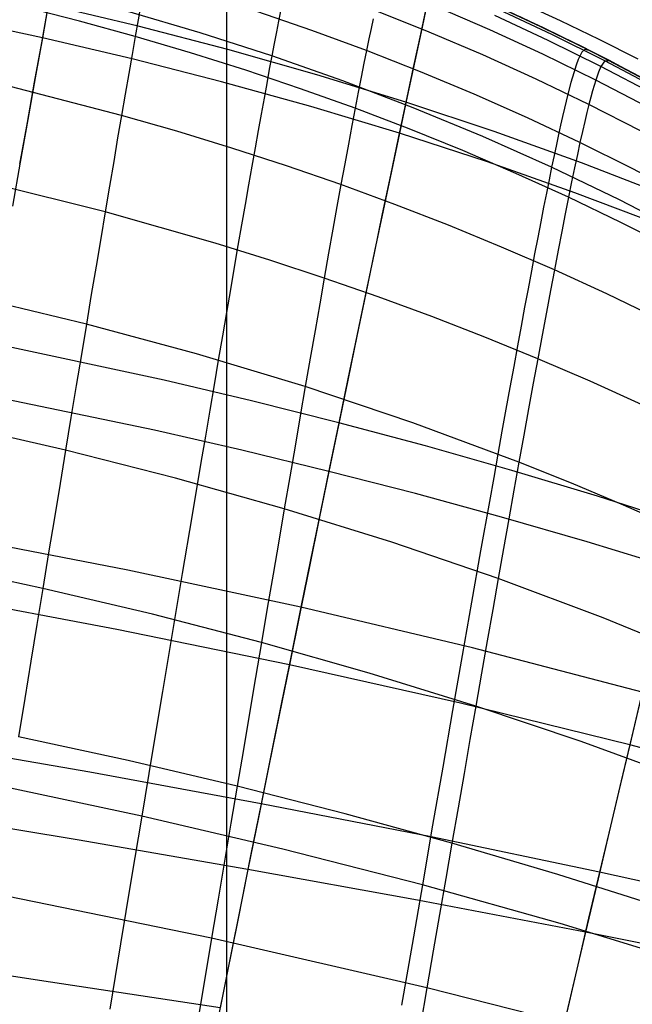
# Model space of a CAD drawing. Header units: millimetres. Extents: x -58 to 58, y -58 to 58.
# Tile 27 of 95: x -2 to 4, y -47 to -37. Entities that reach past the tile are written whole.
import ezdxf

# ---------------------------------------------------------------- set-up
doc = ezdxf.new("R2010")
doc.units = ezdxf.units.MM
doc.header["$MEASUREMENT"] = 0
doc.layers.add('Predefinito', color=5, linetype='Continuous')

msp = doc.modelspace()

# ---------------------------------------------------------------- linework, layer by layer
at = {"layer": 'Predefinito'}
for points in [[(0, 56.5), (0, -56.5)], [(0, 54.5), (0, -54.5)], [(4.555, -37.802), (4.15, -37.585), (3.743, -37.377), (3.335, -37.178), (2.925, -36.987)], [(18.586, -54.301), (13.926, -46.656), (13.472, -45.98), (13, -45.317), (12.508, -44.668), (11.998, -44.034), (11.471, -43.414), (10.926, -42.808), (10.365, -42.218), (9.786, -41.646), (9.191, -41.093), (8.576, -40.557), (7.945, -40.042), (7.297, -39.548), (6.633, -39.077), (5.953, -38.628), (5.259, -38.202), (4.551, -37.799), (3.83, -37.421), (3.097, -37.066)]]:
    msp.add_lwpolyline(points, dxfattribs=at)
for points in [[(-1.87, -36.877, 39.767), (-1.943, -37.286, 39.198), (-2.019, -37.71, 38.642), (-2.097, -38.148, 38.098), (-2.177, -38.599, 37.566), (-2.26, -39.064, 37.047)], [(2.135, -36.835, 41.775), (2.062, -37.176, 41.175), (1.985, -37.533, 40.587), (1.906, -37.906, 40.01), (1.824, -38.294, 39.444), (1.739, -38.696, 38.889), (1.651, -39.111, 38.347), (1.562, -39.54, 37.815), (1.47, -39.981, 37.296), (1.375, -40.435, 36.789), (1.279, -40.9, 36.294), (1.18, -41.376, 35.812), (1.08, -41.863, 35.342), (0.978, -42.359, 34.885), (0.875, -42.865, 34.44), (0.77, -43.38, 34.009), (0.663, -43.904, 33.591), (0.555, -44.435, 33.186), (0.446, -44.972, 32.796), (0.337, -45.515, 32.419), (0.226, -46.063, 32.056), (0.115, -46.616, 31.705), (0.003, -47.172, 31.367), (-0.109, -47.733, 31.041)], [(-0.903, -36.934, 333.297), (-0.932, -37.097, 333.776), (-0.964, -37.274, 334.251), (-0.997, -37.463, 334.719), (-1.032, -37.665, 335.182), (-1.069, -37.88, 335.641), (-1.108, -38.106, 336.095), (-1.149, -38.344, 336.542), (-1.191, -38.593, 336.983), (-1.235, -38.853, 337.42), (-1.281, -39.124, 337.85), (-1.328, -39.405, 338.274), (-1.377, -39.696, 338.692), (-1.427, -39.997, 339.104), (-1.479, -40.308, 339.51), (-1.532, -40.628, 339.908), (-1.586, -40.956, 340.299), (-1.642, -41.293, 340.684), (-1.699, -41.639, 341.063), (-1.757, -41.992, 341.433), (-1.816, -42.353, 341.796), (-1.877, -42.721, 342.152), (-1.938, -43.098, 342.502), (-2.001, -43.478, 342.842), (-2.064, -43.866, 343.174), (-2.128, -44.261, 343.499), (-2.194, -44.663, 343.817)], [(-1.883, -36.94, 340.323), (-1.954, -37.34, 340.875), (-2.028, -37.754, 341.415), (-2.104, -38.182, 341.944), (-2.183, -38.622, 342.46)], [(4.703, -39.511, 333.881), (4.158, -39.235, 333.931), (3.608, -38.97, 333.978), (3.052, -38.718, 334.022), (2.491, -38.477, 334.063), (1.926, -38.248, 334.102), (1.356, -38.031, 334.137), (0.781, -37.825, 334.17), (0.203, -37.63, 334.2), (-0.379, -37.447, 334.227), (-0.964, -37.274, 334.251), (-1.552, -37.112, 334.272), (-2.142, -36.96, 334.291)], [(4.661, -38.962, 339.781), (3.746, -38.607, 339.892), (2.823, -38.275, 339.991), (1.892, -37.965, 340.079), (0.954, -37.677, 340.156), (0.012, -37.411, 340.223), (-0.934, -37.165, 340.278), (-1.883, -36.94, 340.323)], [(2.117, -36.913, 338.367), (2.045, -37.249, 338.948), (1.97, -37.6, 339.519), (1.892, -37.965, 340.079), (1.812, -38.345, 340.629), (1.729, -38.737, 341.167), (1.643, -39.143, 341.695), (1.556, -39.561, 342.211), (1.466, -39.992, 342.716), (1.374, -40.433, 343.21), (1.28, -40.886, 343.692), (1.185, -41.349, 344.162), (1.087, -41.822, 344.62), (0.988, -42.305, 345.067), (0.887, -42.796, 345.501), (0.785, -43.297, 345.923), (0.682, -43.805, 346.332), (0.577, -44.321, 346.729), (0.471, -44.843, 347.112), (0.365, -45.37, 347.482), (0.257, -45.902, 347.839), (0.149, -46.439, 348.184), (0.041, -46.979, 348.518), (-0.069, -47.524, 348.839)], [(4.445, -38.018, 328.108), (3.895, -37.733, 328.137), (3.338, -37.46, 328.164), (2.776, -37.201, 328.189), (2.208, -36.955, 328.213)], [(4.542, -37.821, 324.053), (3.991, -37.529, 324.067), (3.433, -37.251, 324.081), (2.868, -36.987, 324.093)], [(4.576, -37.815, 322.018), (4.024, -37.521, 322.025), (3.465, -37.242, 322.032), (2.899, -36.976, 322.038)], [(4.561, -37.805, 320), (4.155, -37.588, 320), (3.748, -37.38, 320), (3.34, -37.18, 320), (2.93, -36.989, 320)], [(3.105, -36.913, 60.099), (3.518, -37.103, 60.099), (3.928, -37.301, 60.099), (4.338, -37.508, 60.099)], [(4.589, -39.268, 39.745), (3.675, -38.922, 39.633), (2.753, -38.597, 39.533), (1.824, -38.294, 39.444), (0.888, -38.012, 39.366), (-0.053, -37.75, 39.299), (-0.997, -37.508, 39.243), (-1.943, -37.286, 39.198), (-2.892, -37.082, 39.163)], [(0.569, -37.005, 48.053), (0.548, -37.111, 47.646), (0.526, -37.225, 47.241), (0.502, -37.347, 46.84), (0.477, -37.478, 46.442), (0.451, -37.619, 46.047), (0.424, -37.768, 45.655), (0.395, -37.925, 45.267), (0.365, -38.092, 44.882), (0.333, -38.266, 44.501), (0.301, -38.449, 44.123), (0.267, -38.64, 43.75), (0.232, -38.839, 43.38), (0.195, -39.045, 43.013), (0.158, -39.259, 42.651), (0.12, -39.48, 42.293), (0.08, -39.708, 41.939), (0.04, -39.943, 41.589), (-0.002, -40.185, 41.244), (-0.044, -40.433, 40.902), (-0.088, -40.688, 40.565), (-0.132, -40.95, 40.233), (-0.178, -41.217, 39.905), (-0.224, -41.49, 39.582), (-0.271, -41.769, 39.264), (-0.368, -42.344, 38.642), (-0.468, -42.939, 38.04), (-0.571, -43.554, 37.459), (-0.677, -44.187, 36.898), (-0.785, -44.836, 36.36), (-0.895, -45.501, 35.844), (-1.006, -46.168, 35.359), (-1.118, -46.848, 34.895), (-1.233, -47.54, 34.452)], [(4.853, -39.361, 46.748), (4.146, -38.997, 46.685), (3.429, -38.653, 46.627), (2.703, -38.329, 46.574), (1.968, -38.026, 46.525), (1.226, -37.742, 46.481), (0.477, -37.478, 46.442), (-0.279, -37.234, 46.407), (-1.04, -37.008, 46.377)], [(1.546, -37.087, 330.751), (1.524, -37.188, 331.246), (1.5, -37.299, 331.738), (1.475, -37.422, 332.227), (1.448, -37.556, 332.71), (1.419, -37.702, 333.19), (1.388, -37.86, 333.665), (1.356, -38.031, 334.137), (1.321, -38.214, 334.602), (1.285, -38.409, 335.063), (1.247, -38.617, 335.519), (1.207, -38.836, 335.97), (1.165, -39.066, 336.415), (1.122, -39.307, 336.855), (1.077, -39.559, 337.29), (1.031, -39.822, 337.719), (0.983, -40.094, 338.141), (0.933, -40.375, 338.557), (0.883, -40.667, 338.968), (0.83, -40.968, 339.373), (0.777, -41.277, 339.77), (0.722, -41.595, 340.161), (0.666, -41.922, 340.546), (0.608, -42.257, 340.925), (0.55, -42.598, 341.295), (0.49, -42.948, 341.658), (0.43, -43.305, 342.015), (0.368, -43.669, 342.365), (0.305, -44.038, 342.706), (0.242, -44.414, 343.04), (0.177, -44.797, 343.367), (0.112, -45.186, 343.686), (0.046, -45.577, 343.996), (-0.021, -45.975, 344.298), (-0.089, -46.379, 344.593), (-0.158, -46.788, 344.88), (-0.296, -47.615, 345.43)], [(4.822, -38.952, 332), (4.278, -38.666, 332.045), (3.728, -38.392, 332.086), (3.173, -38.131, 332.125), (2.612, -37.882, 332.162), (2.046, -37.646, 332.196), (1.475, -37.422, 332.227), (0.9, -37.21, 332.256), (0.32, -37.01, 332.283)], [(4.373, -38.271, 330.099), (3.823, -37.99, 330.134), (3.267, -37.722, 330.167), (2.705, -37.468, 330.199), (2.138, -37.226, 330.228), (1.566, -36.997, 330.255)], [(4.5, -37.879, 326.088), (3.95, -37.589, 326.109), (3.392, -37.314, 326.13), (2.829, -37.052, 326.149)], [(3.836, -37.424, 60.411), (3.78, -37.409, 56.609), (3.749, -37.438, 54.903), (3.711, -37.515, 53.202), (3.688, -37.576, 52.357), (3.662, -37.656, 51.516), (3.633, -37.757, 50.68), (3.601, -37.881, 49.852), (3.565, -38.031, 49.031), (3.545, -38.116, 48.624), (3.524, -38.208, 48.219), (3.502, -38.307, 47.817), (3.479, -38.414, 47.417), (3.455, -38.529, 47.021), (3.429, -38.653, 46.627), (3.402, -38.785, 46.236), (3.374, -38.925, 45.849), (3.345, -39.074, 45.465), (3.314, -39.23, 45.084), (3.283, -39.395, 44.706), (3.25, -39.567, 44.332), (3.216, -39.747, 43.961), (3.181, -39.935, 43.594), (3.144, -40.129, 43.231), (3.107, -40.331, 42.871), (3.069, -40.539, 42.515), (3.029, -40.755, 42.163), (2.989, -40.977, 41.816), (2.947, -41.205, 41.472), (2.905, -41.439, 41.132), (2.862, -41.68, 40.796), (2.818, -41.927, 40.465), (2.773, -42.179, 40.138), (2.68, -42.701, 39.498), (2.585, -43.243, 38.876), (2.486, -43.805, 38.272), (2.385, -44.386, 37.689), (2.281, -44.984, 37.125), (2.174, -45.598, 36.582), (2.066, -46.226, 36.06), (1.957, -46.855, 35.57), (1.847, -47.496, 35.099)], [(4.053, -37.535, 319.999), (3.991, -37.529, 324.067), (3.95, -37.589, 326.109), (3.924, -37.648, 327.124), (3.895, -37.733, 328.137), (3.861, -37.845, 329.138), (3.843, -37.913, 329.637), (3.823, -37.99, 330.134), (3.801, -38.075, 330.625), (3.779, -38.171, 331.115), (3.754, -38.276, 331.602), (3.728, -38.392, 332.086), (3.701, -38.519, 332.564), (3.672, -38.658, 333.039), (3.64, -38.808, 333.51), (3.608, -38.97, 333.978), (3.573, -39.144, 334.439), (3.536, -39.33, 334.896), (3.498, -39.527, 335.349), (3.458, -39.736, 335.797), (3.417, -39.955, 336.239), (3.374, -40.184, 336.676), (3.329, -40.424, 337.107), (3.283, -40.674, 337.534), (3.236, -40.933, 337.954), (3.187, -41.201, 338.369), (3.136, -41.479, 338.778), (3.085, -41.766, 339.182), (3.032, -42.061, 339.578), (2.978, -42.364, 339.968), (2.922, -42.675, 340.353), (2.866, -42.994, 340.731), (2.808, -43.32, 341.101), (2.75, -43.652, 341.465), (2.69, -43.993, 341.823), (2.629, -44.34, 342.174), (2.568, -44.692, 342.517), (2.505, -45.05, 342.852), (2.442, -45.415, 343.181), (2.377, -45.786, 343.503), (2.313, -46.159, 343.815), (2.247, -46.538, 344.12), (2.181, -46.923, 344.419), (2.113, -47.314, 344.711), (1.978, -48.102, 345.268)], [(4.555, -40.252, 335.691), (4.01, -39.988, 335.746), (3.458, -39.736, 335.797), (2.902, -39.495, 335.845), (2.342, -39.264, 335.89), (1.776, -39.045, 335.932), (1.207, -38.836, 335.97), (0.633, -38.638, 336.006), (0.056, -38.451, 336.039), (-0.525, -38.273, 336.068), (-1.108, -38.106, 336.095), (-2.284, -37.801, 336.138)], [(4.383, -41.16, 337.422), (3.835, -40.912, 337.48), (3.283, -40.674, 337.534), (2.726, -40.446, 337.585), (2.165, -40.228, 337.633), (1.6, -40.02, 337.677), (1.031, -39.822, 337.719), (0.458, -39.633, 337.757), (-0.119, -39.454, 337.791), (-1.281, -39.124, 337.85), (-2.454, -38.83, 337.897)], [(13.071, -47.728, 337.405), (12.185, -47.007, 337.641), (11.274, -46.31, 337.87), (10.338, -45.637, 338.082), (9.375, -44.99, 338.28), (8.386, -44.372, 338.464), (7.882, -44.075, 338.551), (7.372, -43.785, 338.635), (6.856, -43.503, 338.715), (6.334, -43.229, 338.792), (5.806, -42.963, 338.866), (5.272, -42.706, 338.936), (4.732, -42.458, 339.002), (4.188, -42.218, 339.065), (3.639, -41.988, 339.125), (3.085, -41.766, 339.182), (1.965, -41.349, 339.284), (0.83, -40.968, 339.373), (-0.318, -40.622, 339.448), (-1.479, -40.308, 339.51), (-2.649, -40.027, 339.557)], [(15.831, -47.497, 340.762), (15.447, -47.26, 340.929), (14.697, -46.817, 341.228), (13.962, -46.403, 341.506), (13.206, -45.991, 341.779), (12.424, -45.583, 342.041), (11.626, -45.183, 342.286), (10.817, -44.795, 342.514), (9.995, -44.419, 342.729), (9.161, -44.054, 342.93), (8.314, -43.7, 343.117), (7.454, -43.359, 343.292), (6.582, -43.03, 343.453), (5.701, -42.714, 343.602), (4.811, -42.413, 343.738), (3.914, -42.126, 343.861), (3.01, -41.853, 343.973), (2.1, -41.594, 344.073), (1.185, -41.349, 344.162), (0.264, -41.118, 344.24), (-0.66, -40.9, 344.306), (-2.516, -40.503, 344.408)], [(15.754, -47.678, 38.729), (15.364, -47.454, 38.56), (14.607, -47.038, 38.261), (13.869, -46.65, 37.982), (13.109, -46.264, 37.71), (12.324, -45.88, 37.448), (11.522, -45.504, 37.204), (10.709, -45.138, 36.976), (9.886, -44.784, 36.763), (9.05, -44.439, 36.563), (8.202, -44.104, 36.377), (7.341, -43.781, 36.204), (6.47, -43.469, 36.044), (5.589, -43.169, 35.897), (4.7, -42.882, 35.762), (3.804, -42.608, 35.639), (2.902, -42.346, 35.529), (1.994, -42.098, 35.43), (1.08, -41.863, 35.342), (0.162, -41.64, 35.265), (-0.759, -41.429, 35.199), (-2.61, -41.043, 35.098)], [(12.074, -47.735, 339.172), (11.143, -47.11, 339.404), (10.188, -46.505, 339.619), (9.209, -45.923, 339.818), (8.206, -45.366, 340.005), (7.18, -44.834, 340.178), (6.132, -44.33, 340.337), (5.063, -43.854, 340.482), (3.973, -43.409, 340.614), (2.866, -42.994, 340.731), (1.744, -42.61, 340.835), (0.608, -42.257, 340.925), (-0.54, -41.934, 341.001), (-1.699, -41.639, 341.063), (-2.866, -41.372, 341.111)], [(14.338, -47.659, 343.083), (12.823, -47.03, 343.628), (12.028, -46.714, 343.885), (11.218, -46.404, 344.125), (10.399, -46.101, 344.347), (9.571, -45.806, 344.554), (8.732, -45.518, 344.748), (7.881, -45.236, 344.928), (7.02, -44.962, 345.095), (6.15, -44.696, 345.249), (5.271, -44.439, 345.391), (4.385, -44.192, 345.52), (2.595, -43.725, 345.744), (0.785, -43.297, 345.923), (-1.041, -42.905, 346.06), (-2.876, -42.549, 346.156)], [(10.999, -47.991, 340.865), (10.024, -47.461, 341.077), (9.028, -46.949, 341.274), (8.011, -46.457, 341.458), (6.973, -45.986, 341.629), (5.914, -45.537, 341.786), (4.837, -45.113, 341.929), (3.741, -44.714, 342.058), (2.629, -44.34, 342.174), (1.505, -43.992, 342.277), (0.368, -43.669, 342.365), (-0.78, -43.371, 342.44), (-1.938, -43.098, 342.502), (-3.103, -42.846, 342.55)], [(14.223, -47.926, 36.384), (12.703, -47.359, 35.845), (11.904, -47.072, 35.59), (11.091, -46.789, 35.353), (10.269, -46.512, 35.134), (9.44, -46.242, 34.931), (8.6, -45.977, 34.74), (7.749, -45.718, 34.564), (6.887, -45.465, 34.4), (6.017, -45.218, 34.249), (4.254, -44.748, 33.984), (2.468, -44.31, 33.766), (0.663, -43.904, 33.591), (-1.157, -43.53, 33.457), (-2.986, -43.187, 33.363)], [(4.385, -44.192, 345.52), (4.274, -44.657, 345.937), (4.162, -45.129, 346.342), (4.049, -45.607, 346.735), (3.935, -46.091, 347.115), (3.82, -46.579, 347.484), (3.704, -47.072, 347.841), (3.588, -47.569, 348.186)], [(4.368, -44.269, 34.41), (4.254, -44.748, 33.984), (4.139, -45.234, 33.571), (4.022, -45.727, 33.17), (3.905, -46.224, 32.783), (3.787, -46.727, 32.408), (3.668, -47.235, 32.045), (3.548, -47.746, 31.694)], [(7.803, -47.63, 342.816), (6.752, -47.224, 342.98), (5.683, -46.836, 343.131), (4.597, -46.466, 343.268), (3.494, -46.116, 343.392), (2.377, -45.786, 343.503), (1.25, -45.476, 343.601), (0.112, -45.186, 343.686), (-1.037, -44.915, 343.758), (-2.194, -44.663, 343.817)], [(17.08, -49.663, 343.304), (16.871, -49.574, 343.453), (16.659, -49.487, 343.594), (16.444, -49.403, 343.728), (16.227, -49.32, 343.855), (16.009, -49.239, 343.974), (15.79, -49.161, 344.086), (15.572, -49.086, 344.19), (15.355, -49.013, 344.288), (15.141, -48.943, 344.379), (14.72, -48.811, 344.546), (13.553, -48.476, 344.967), (12.397, -48.159, 345.355), (11.591, -47.941, 345.6), (10.772, -47.724, 345.826), (9.946, -47.51, 346.034), (9.114, -47.3, 346.227), (7.421, -46.884, 346.573), (5.692, -46.48, 346.868), (3.935, -46.091, 347.115), (2.158, -45.721, 347.319), (0.365, -45.37, 347.482), (-1.442, -45.038, 347.607), (-3.256, -44.724, 347.694)], [(18.845, -53.295, 40.108), (14.13, -50.842, 38.197), (13.533, -50.54, 37.982), (13.231, -50.39, 37.882), (12.927, -50.242, 37.789), (12.619, -50.095, 37.703), (12.308, -49.949, 37.623), (11.678, -49.661, 37.48), (10.392, -49.1, 37.228), (9.075, -48.558, 36.985), (7.731, -48.038, 36.753), (6.355, -47.542, 36.546), (4.951, -47.074, 36.363), (3.519, -46.635, 36.201), (2.066, -46.226, 36.06), (0.593, -45.849, 35.941), (-0.895, -45.501, 35.844), (-2.398, -45.183, 35.768)], [(8.962, -47.804, 33.265), (7.269, -47.439, 32.93), (5.541, -47.078, 32.646), (3.787, -46.727, 32.408), (2.014, -46.389, 32.212), (0.226, -46.063, 32.056), (-1.575, -45.751, 31.936), (-3.382, -45.451, 31.852)], [(3.235, -47.598, 344.608), (2.113, -47.314, 344.711), (-0.158, -46.788, 344.88), (-2.463, -46.318, 345.002)], [(-0.069, -47.524, 348.839), (-1.856, -47.252, 348.947), (-3.649, -46.981, 349.023)]]:
    msp.add_polyline3d(points, dxfattribs=at)

doc.saveas('drawing.dxf')
